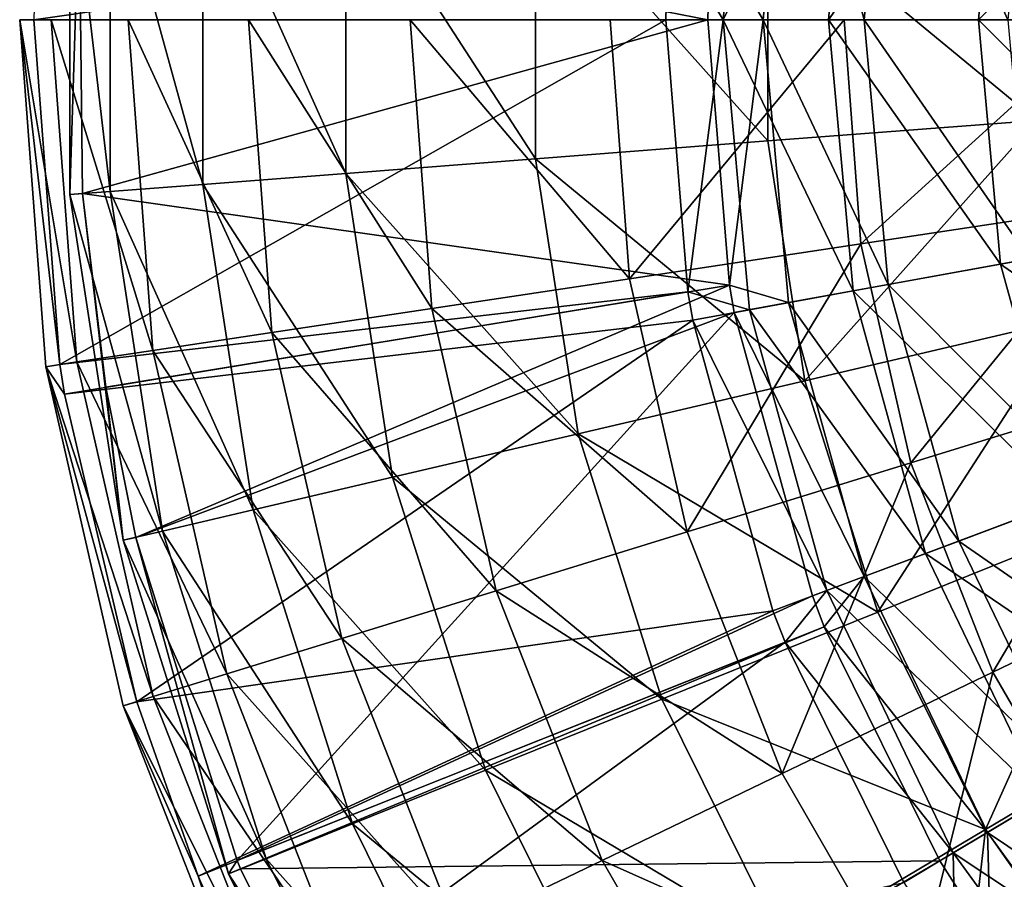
# Model space of a CAD drawing. Extents: x 1 to 221, y -110 to 110.
# Tile 3 of 73: x 1 to 48, y -41 to 0. Entities that reach past the tile are written whole.
import ezdxf

# ---------------------------------------------------------------- set-up
doc = ezdxf.new("R2010")
doc.units = 0
doc.header["$LTSCALE"] = 25.4
doc.layers.get('0').update_dxf_attribs({"color": 13, "linetype": 'CONTINUOUS'})

# ---------------------------------------------------------------- blocks, each defined once
blk = doc.blocks.new('CAMELEON-PEAR-L-8532_STL_1')
at = {"color": 254}
mesh = blk.add_polyface(dxfattribs=at)
corners = [(35.624, 13.707, 397.577), (31.787, 4.303, 384.128), (34.39, 0, 397.577)]
mesh.append_faces([[corners[k] for k in face] for face in [(0, 1, 2)]], dxfattribs={"color": 254})
mesh = blk.add_polyface(dxfattribs=at)
corners = [(40.521, 12.818, 410.363), (34.39, 0, 397.577), (39.368, 0, 410.363), (35.624, 13.707, 397.577)]
mesh.append_faces([[corners[k] for k in face] for face in [(0, 1, 2), (1, 0, 3)]], dxfattribs={"vtx0": -1, "color": 254})
mesh = blk.add_polyface(dxfattribs=at)
corners = [(37.476, 13.371, 396.888), (36.273, 0, 396.888), (33.771, 4.196, 383.901)]
mesh.append_faces([[corners[k] for k in face] for face in [(0, 1, 2)]], dxfattribs={"color": 254})
mesh = blk.add_polyface(dxfattribs=at)
corners = [(37.476, 13.371, 396.888), (41.047, 0, 409.245), (36.273, 0, 396.888), (42.174, 12.518, 409.245)]
mesh.append_faces([[corners[k] for k in face] for face in [(0, 1, 2), (1, 0, 3)]], dxfattribs={"vtx0": -1, "color": 254})
mesh = blk.add_polyface(dxfattribs=at)
corners = [(47.497, 11.552, 422.111), (39.368, 0, 410.363), (46.457, 0, 422.111), (40.521, 12.818, 410.363)]
mesh.append_faces([[corners[k] for k in face] for face in [(0, 1, 2), (1, 0, 3)]], dxfattribs={"vtx0": -1, "color": 254})
mesh = blk.add_polyface(dxfattribs=at)
corners = [(42.174, 12.518, 409.245), (47.844, 0, 420.616), (41.047, 0, 409.245), (48.862, 11.305, 420.616)]
mesh.append_faces([[corners[k] for k in face] for face in [(0, 1, 2), (1, 0, 3)]], dxfattribs={"vtx0": -1, "color": 254})
mesh = blk.add_polyface(dxfattribs=at)
corners = [(56.345, 9.946, 432.474), (46.457, 0, 422.111), (55.45, 0, 432.474), (47.497, 11.552, 422.111)]
mesh.append_faces([[corners[k] for k in face] for face in [(0, 1, 2), (1, 0, 3)]], dxfattribs={"vtx0": -1, "color": 254})
mesh = blk.add_polyface(dxfattribs=at)
corners = [(3.501, 8.265, 105.791), (3.954, 5.812, 122.31), (3.501, -8.265, 105.791)]
mesh.append_faces([[corners[k] for k in face] for face in [(0, 1, 2)]], dxfattribs={"color": 254})
mesh = blk.add_polyface(dxfattribs=at)
corners = [(5.409, -8.119, 89.371), (3.501, 8.265, 105.791), (3.501, -8.265, 105.791), (5.409, 8.119, 89.371)]
mesh.append_faces([[corners[k] for k in face] for face in [(0, 1, 2), (1, 0, 3)]], dxfattribs={"vtx0": -1, "color": 254})
mesh = blk.add_polyface(dxfattribs=at)
corners = [(9.792, -7.782, 73.436), (5.409, 8.119, 89.371), (5.409, -8.119, 89.371), (9.792, 7.782, 73.436)]
mesh.append_faces([[corners[k] for k in face] for face in [(0, 1, 2), (1, 0, 3)]], dxfattribs={"vtx0": -1, "color": 254})
mesh = blk.add_polyface(dxfattribs=at)
corners = [(16.547, -7.263, 58.358), (9.792, 7.782, 73.436), (9.792, -7.782, 73.436), (16.547, 7.263, 58.358)]
mesh.append_faces([[corners[k] for k in face] for face in [(0, 1, 2), (1, 0, 3)]], dxfattribs={"vtx0": -1, "color": 254})
mesh = blk.add_polyface(dxfattribs=at)
corners = [(25.517, -6.575, 44.489), (16.547, 7.263, 58.358), (16.547, -7.263, 58.358), (25.517, 6.575, 44.489)]
mesh.append_faces([[corners[k] for k in face] for face in [(0, 1, 2), (1, 0, 3)]], dxfattribs={"vtx0": -1, "color": 254})
mesh = blk.add_polyface(dxfattribs=at)
corners = [(36.491, -5.732, 32.156), (25.517, 6.575, 44.489), (25.517, -6.575, 44.489), (36.491, 5.732, 32.156)]
mesh.append_faces([[corners[k] for k in face] for face in [(0, 1, 2), (1, 0, 3)]], dxfattribs={"vtx0": -1, "color": 254})
mesh = blk.add_polyface(dxfattribs=at)
corners = [(31.787, 4.303, 384.128), (1.81, 0, 122.537), (31.671, 0, 384.128), (1.97, 5.92, 122.537)]
mesh.append_faces([[corners[k] for k in face] for face in [(0, 1, 2), (1, 0, 3)]], dxfattribs={"vtx0": -1, "color": 254})
mesh = blk.add_polyface(dxfattribs=at)
corners = [(3.954, 5.812, 122.31), (4.112, -8.218, 122.31), (3.501, -8.265, 105.791)]
mesh.append_faces([[corners[k] for k in face] for face in [(0, 1, 2)]], dxfattribs={"color": 254})
mesh = blk.add_polyface(dxfattribs=at)
corners = [(3.954, 5.812, 122.31), (33.771, 4.196, 383.901), (33.658, 0, 383.901)]
mesh.append_faces([[corners[k] for k in face] for face in [(0, 1, 2)]], dxfattribs={"color": 254})
mesh = blk.add_polyface(dxfattribs=at)
corners = [(3.954, 5.812, 122.31), (33.658, 0, 383.901), (4.112, -8.218, 122.31)]
mesh.append_faces([[corners[k] for k in face] for face in [(0, 1, 2)]], dxfattribs={"color": 254})
mesh = blk.add_polyface(dxfattribs=at)
corners = [(49.212, -4.756, 21.645), (36.491, 5.732, 32.156), (36.491, -5.732, 32.156), (49.212, 4.756, 21.645)]
mesh.append_faces([[corners[k] for k in face] for face in [(0, 1, 2), (1, 0, 3)]], dxfattribs={"vtx0": -1, "color": 254})
mesh = blk.add_polyface(dxfattribs=at)
corners = [(31.787, 4.303, 384.128), (31.671, 0, 384.128), (34.39, 0, 397.577)]
mesh.append_faces([[corners[k] for k in face] for face in [(0, 1, 2)]], dxfattribs={"color": 254})
mesh = blk.add_polyface(dxfattribs=at)
corners = [(33.771, 4.196, 383.901), (36.273, 0, 396.888), (33.658, 0, 383.901)]
mesh.append_faces([[corners[k] for k in face] for face in [(0, 1, 2)]], dxfattribs={"color": 254})
mesh = blk.add_polyface(dxfattribs=at)
corners = [(11.952, 0, 62.4), (20.618, -13.646, 48.99), (13.06, -14.785, 62.4), (19.595, 0, 48.99)]
mesh.append_faces([[corners[k] for k in face] for face in [(0, 1, 2), (1, 0, 3)]], dxfattribs={"vtx0": -1, "color": 254})
mesh = blk.add_polyface(dxfattribs=at)
corners = [(19.595, 0, 48.99), (29.957, -12.239, 36.78), (20.618, -13.646, 48.99), (29.039, 0, 36.78)]
mesh.append_faces([[corners[k] for k in face] for face in [(0, 1, 2), (1, 0, 3)]], dxfattribs={"vtx0": -1, "color": 254})
mesh = blk.add_polyface(dxfattribs=at)
corners = [(40.099, 0, 26.012), (29.957, -12.239, 36.78), (29.039, 0, 36.78), (40.893, -10.59, 26.012)]
mesh.append_faces([[corners[k] for k in face] for face in [(0, 1, 2), (1, 0, 3)]], dxfattribs={"vtx0": -1, "color": 254})
mesh = blk.add_polyface(dxfattribs=at)
corners = [(52.556, 0, 16.897), (40.893, -10.59, 26.012), (40.099, 0, 26.012), (53.211, -8.734, 16.897)]
mesh.append_faces([[corners[k] for k in face] for face in [(0, 1, 2), (1, 0, 3)]], dxfattribs={"vtx0": -1, "color": 254})
mesh = blk.add_polyface(dxfattribs=at)
corners = [(3.031, -16.297, 122.537), (1.139, 0, 107.115), (2.368, -16.397, 107.115), (1.81, 0, 122.537)]
mesh.append_faces([[corners[k] for k in face] for face in [(0, 1, 2), (1, 0, 3)]], dxfattribs={"vtx0": -1, "color": 254})
mesh = blk.add_polyface(dxfattribs=at)
corners = [(1.139, 0, 107.115), (3.844, -16.174, 91.752), (2.368, -16.397, 107.115), (2.632, 0, 91.752)]
mesh.append_faces([[corners[k] for k in face] for face in [(0, 1, 2), (1, 0, 3)]], dxfattribs={"vtx0": -1, "color": 254})
mesh = blk.add_polyface(dxfattribs=at)
corners = [(1.81, 0, 122.537), (3.031, -16.297, 122.537), (31.671, 0, 384.128)]
mesh.append_faces([[corners[k] for k in face] for face in [(0, 1, 2)]], dxfattribs={"color": 254})
mesh = blk.add_polyface(dxfattribs=at)
corners = [(2.632, 0, 91.752), (7.432, -15.634, 76.749), (3.844, -16.174, 91.752), (6.26, 0, 76.749)]
mesh.append_faces([[corners[k] for k in face] for face in [(0, 1, 2), (1, 0, 3)]], dxfattribs={"vtx0": -1, "color": 254})
mesh = blk.add_polyface(dxfattribs=at)
corners = [(31.671, 0, 384.128), (3.031, -16.297, 122.537), (32.718, -12.859, 384.128)]
mesh.append_faces([[corners[k] for k in face] for face in [(0, 1, 2)]], dxfattribs={"color": 254})
mesh = blk.add_polyface(dxfattribs=at)
corners = [(33.658, 0, 383.901), (34.679, -12.538, 383.901), (4.112, -8.218, 122.31)]
mesh.append_faces([[corners[k] for k in face] for face in [(0, 1, 2)]], dxfattribs={"color": 254})
mesh = blk.add_polyface(dxfattribs=at)
corners = [(6.26, 0, 76.749), (13.06, -14.785, 62.4), (7.432, -15.634, 76.749), (11.952, 0, 62.4)]
mesh.append_faces([[corners[k] for k in face] for face in [(0, 1, 2), (1, 0, 3)]], dxfattribs={"vtx0": -1, "color": 254})
mesh = blk.add_polyface(dxfattribs=at)
corners = [(31.671, 0, 384.128), (32.718, -12.859, 384.128), (34.39, 0, 397.577)]
mesh.append_faces([[corners[k] for k in face] for face in [(0, 1, 2)]], dxfattribs={"color": 254})
mesh = blk.add_polyface(dxfattribs=at)
corners = [(34.39, 0, 397.577), (32.718, -12.859, 384.128), (35.624, -13.707, 397.577)]
mesh.append_faces([[corners[k] for k in face] for face in [(0, 1, 2)]], dxfattribs={"color": 254})
mesh = blk.add_polyface(dxfattribs=at)
corners = [(36.273, 0, 396.888), (34.679, -12.538, 383.901), (33.658, 0, 383.901)]
mesh.append_faces([[corners[k] for k in face] for face in [(0, 1, 2)]], dxfattribs={"color": 254})
mesh = blk.add_polyface(dxfattribs=at)
corners = [(40.521, -12.818, 410.363), (34.39, 0, 397.577), (35.624, -13.707, 397.577), (39.368, 0, 410.363)]
mesh.append_faces([[corners[k] for k in face] for face in [(0, 1, 2), (1, 0, 3)]], dxfattribs={"vtx0": -1, "color": 254})
mesh = blk.add_polyface(dxfattribs=at)
corners = [(36.273, 0, 396.888), (37.476, -13.371, 396.888), (34.679, -12.538, 383.901)]
mesh.append_faces([[corners[k] for k in face] for face in [(0, 1, 2)]], dxfattribs={"color": 254})
mesh = blk.add_polyface(dxfattribs=at)
corners = [(36.273, 0, 396.888), (42.174, -12.518, 409.245), (37.476, -13.371, 396.888), (41.047, 0, 409.245)]
mesh.append_faces([[corners[k] for k in face] for face in [(0, 1, 2), (1, 0, 3)]], dxfattribs={"vtx0": -1, "color": 254})
mesh = blk.add_polyface(dxfattribs=at)
corners = [(47.497, -11.552, 422.111), (39.368, 0, 410.363), (40.521, -12.818, 410.363), (46.457, 0, 422.111)]
mesh.append_faces([[corners[k] for k in face] for face in [(0, 1, 2), (1, 0, 3)]], dxfattribs={"vtx0": -1, "color": 254})
mesh = blk.add_polyface(dxfattribs=at)
corners = [(41.047, 0, 409.245), (48.862, -11.305, 420.616), (42.174, -12.518, 409.245), (47.844, 0, 420.616)]
mesh.append_faces([[corners[k] for k in face] for face in [(0, 1, 2), (1, 0, 3)]], dxfattribs={"vtx0": -1, "color": 254})
mesh = blk.add_polyface(dxfattribs=at)
corners = [(56.345, -9.946, 432.474), (46.457, 0, 422.111), (47.497, -11.552, 422.111), (55.45, 0, 432.474)]
mesh.append_faces([[corners[k] for k in face] for face in [(0, 1, 2), (1, 0, 3)]], dxfattribs={"vtx0": -1, "color": 254})
mesh = blk.add_polyface(dxfattribs=at)
corners = [(38.241, -17.062, 32.156), (49.212, -4.756, 21.645), (36.491, -5.732, 32.156), (50.664, -14.155, 21.645)]
mesh.append_faces([[corners[k] for k in face] for face in [(0, 1, 2), (1, 0, 3)]], dxfattribs={"vtx0": -1, "color": 254})
mesh = blk.add_polyface(dxfattribs=at)
corners = [(38.241, -17.062, 32.156), (25.517, -6.575, 44.489), (27.524, -19.57, 44.489), (36.491, -5.732, 32.156)]
mesh.append_faces([[corners[k] for k in face] for face in [(0, 1, 2), (1, 0, 3)]], dxfattribs={"vtx0": -1, "color": 254})
mesh = blk.add_polyface(dxfattribs=at)
corners = [(27.524, -19.57, 44.489), (16.547, -7.263, 58.358), (18.765, -21.62, 58.358), (25.517, -6.575, 44.489)]
mesh.append_faces([[corners[k] for k in face] for face in [(0, 1, 2), (1, 0, 3)]], dxfattribs={"vtx0": -1, "color": 254})
mesh = blk.add_polyface(dxfattribs=at)
corners = [(18.765, -21.62, 58.358), (9.792, -7.782, 73.436), (12.168, -23.164, 73.436), (16.547, -7.263, 58.358)]
mesh.append_faces([[corners[k] for k in face] for face in [(0, 1, 2), (1, 0, 3)]], dxfattribs={"vtx0": -1, "color": 254})
mesh = blk.add_polyface(dxfattribs=at)
corners = [(12.168, -23.164, 73.436), (5.409, -8.119, 89.371), (7.887, -24.165, 89.371), (9.792, -7.782, 73.436)]
mesh.append_faces([[corners[k] for k in face] for face in [(0, 1, 2), (1, 0, 3)]], dxfattribs={"vtx0": -1, "color": 254})
mesh = blk.add_polyface(dxfattribs=at)
corners = [(7.887, -24.165, 89.371), (3.501, -8.265, 105.791), (6.024, -24.602, 105.791), (5.409, -8.119, 89.371)]
mesh.append_faces([[corners[k] for k in face] for face in [(0, 1, 2), (1, 0, 3)]], dxfattribs={"vtx0": -1, "color": 254})
mesh = blk.add_polyface(dxfattribs=at)
corners = [(4.112, -8.218, 122.31), (6.024, -24.602, 105.791), (3.501, -8.265, 105.791)]
mesh.append_faces([[corners[k] for k in face] for face in [(0, 1, 2)]], dxfattribs={"color": 254})
mesh = blk.add_polyface(dxfattribs=at)
corners = [(4.112, -8.218, 122.31), (5.211, -17.369, 122.31), (6.024, -24.602, 105.791)]
mesh.append_faces([[corners[k] for k in face] for face in [(0, 1, 2)]], dxfattribs={"color": 254})
mesh = blk.add_polyface(dxfattribs=at)
corners = [(4.112, -8.218, 122.31), (34.679, -12.538, 383.901), (5.211, -17.369, 122.31)]
mesh.append_faces([[corners[k] for k in face] for face in [(0, 1, 2)]], dxfattribs={"color": 254})
mesh = blk.add_polyface(dxfattribs=at)
corners = [(53.211, -8.734, 16.897), (43.256, -20.944, 26.012), (40.893, -10.59, 26.012), (55.16, -17.272, 16.897)]
mesh.append_faces([[corners[k] for k in face] for face in [(0, 1, 2), (1, 0, 3)]], dxfattribs={"vtx0": -1, "color": 254})
mesh = blk.add_polyface(dxfattribs=at)
corners = [(59.002, -19.573, 432.474), (47.497, -11.552, 422.111), (50.583, -22.733, 422.111), (56.345, -9.946, 432.474)]
mesh.append_faces([[corners[k] for k in face] for face in [(0, 1, 2), (1, 0, 3)]], dxfattribs={"vtx0": -1, "color": 254})
mesh = blk.add_polyface(dxfattribs=at)
corners = [(40.893, -10.59, 26.012), (32.688, -24.204, 36.78), (29.957, -12.239, 36.78), (43.256, -20.944, 26.012)]
mesh.append_faces([[corners[k] for k in face] for face in [(0, 1, 2), (1, 0, 3)]], dxfattribs={"vtx0": -1, "color": 254})
mesh = blk.add_polyface(dxfattribs=at)
corners = [(50.583, -22.733, 422.111), (40.521, -12.818, 410.363), (43.945, -25.224, 410.363), (47.497, -11.552, 422.111)]
mesh.append_faces([[corners[k] for k in face] for face in [(0, 1, 2), (1, 0, 3)]], dxfattribs={"vtx0": -1, "color": 254})
mesh = blk.add_polyface(dxfattribs=at)
corners = [(42.174, -12.518, 409.245), (51.881, -22.246, 420.616), (45.518, -24.634, 409.245), (48.862, -11.305, 420.616)]
mesh.append_faces([[corners[k] for k in face] for face in [(0, 1, 2), (1, 0, 3)]], dxfattribs={"vtx0": -1, "color": 254})
mesh = blk.add_polyface(dxfattribs=at)
corners = [(34.679, -12.538, 383.901), (6.621, -24.462, 122.31), (5.211, -17.369, 122.31)]
mesh.append_faces([[corners[k] for k in face] for face in [(0, 1, 2)]], dxfattribs={"color": 254})
mesh = blk.add_polyface(dxfattribs=at)
corners = [(34.679, -12.538, 383.901), (34.903, -13.838, 383.901), (6.621, -24.462, 122.31)]
mesh.append_faces([[corners[k] for k in face] for face in [(0, 1, 2)]], dxfattribs={"color": 254})
mesh = blk.add_polyface(dxfattribs=at)
corners = [(20.618, -13.646, 48.99), (32.688, -24.204, 36.78), (23.663, -26.988, 48.99), (29.957, -12.239, 36.78)]
mesh.append_faces([[corners[k] for k in face] for face in [(0, 1, 2), (1, 0, 3)]], dxfattribs={"vtx0": -1, "color": 254})
mesh = blk.add_polyface(dxfattribs=at)
corners = [(34.679, -12.538, 383.901), (37.476, -13.371, 396.888), (34.903, -13.838, 383.901)]
mesh.append_faces([[corners[k] for k in face] for face in [(0, 1, 2)]], dxfattribs={"color": 254})
mesh = blk.add_polyface(dxfattribs=at)
corners = [(37.476, -13.371, 396.888), (45.518, -24.634, 409.245), (41.047, -26.312, 396.888), (42.174, -12.518, 409.245)]
mesh.append_faces([[corners[k] for k in face] for face in [(0, 1, 2), (1, 0, 3)]], dxfattribs={"vtx0": -1, "color": 254})
mesh = blk.add_polyface(dxfattribs=at)
corners = [(32.718, -12.859, 384.128), (3.031, -16.297, 122.537), (3.25, -17.69, 122.537)]
mesh.append_faces([[corners[k] for k in face] for face in [(0, 1, 2)]], dxfattribs={"color": 254})
mesh = blk.add_polyface(dxfattribs=at)
corners = [(32.718, -12.859, 384.128), (3.25, -17.69, 122.537), (32.948, -14.192, 384.128)]
mesh.append_faces([[corners[k] for k in face] for face in [(0, 1, 2)]], dxfattribs={"color": 254})
mesh = blk.add_polyface(dxfattribs=at)
corners = [(32.718, -12.859, 384.128), (32.948, -14.192, 384.128), (35.624, -13.707, 397.577)]
mesh.append_faces([[corners[k] for k in face] for face in [(0, 1, 2)]], dxfattribs={"color": 254})
mesh = blk.add_polyface(dxfattribs=at)
corners = [(43.945, -25.224, 410.363), (35.624, -13.707, 397.577), (39.285, -26.973, 397.577), (40.521, -12.818, 410.363)]
mesh.append_faces([[corners[k] for k in face] for face in [(0, 1, 2), (1, 0, 3)]], dxfattribs={"vtx0": -1, "color": 254})
mesh = blk.add_polyface(dxfattribs=at)
corners = [(34.903, -13.838, 383.901), (41.047, -26.312, 396.888), (38.599, -27.23, 383.901), (37.476, -13.371, 396.888)]
mesh.append_faces([[corners[k] for k in face] for face in [(0, 1, 2), (1, 0, 3)]], dxfattribs={"vtx0": -1, "color": 254})
mesh = blk.add_polyface(dxfattribs=at)
corners = [(34.903, -13.838, 383.901), (11.422, -39.737, 122.31), (6.621, -24.462, 122.31)]
mesh.append_faces([[corners[k] for k in face] for face in [(0, 1, 2)]], dxfattribs={"color": 254})
mesh = blk.add_polyface(dxfattribs=at)
corners = [(34.903, -13.838, 383.901), (38.599, -27.23, 383.901), (11.422, -39.737, 122.31)]
mesh.append_faces([[corners[k] for k in face] for face in [(0, 1, 2)]], dxfattribs={"color": 254})
mesh = blk.add_polyface(dxfattribs=at)
corners = [(13.06, -14.785, 62.4), (23.663, -26.988, 48.99), (16.359, -29.24, 62.4), (20.618, -13.646, 48.99)]
mesh.append_faces([[corners[k] for k in face] for face in [(0, 1, 2), (1, 0, 3)]], dxfattribs={"vtx0": -1, "color": 254})
mesh = blk.add_polyface(dxfattribs=at)
corners = [(39.285, -26.973, 397.577), (32.948, -14.192, 384.128), (36.739, -27.929, 384.128), (35.624, -13.707, 397.577)]
mesh.append_faces([[corners[k] for k in face] for face in [(0, 1, 2), (1, 0, 3)]], dxfattribs={"vtx0": -1, "color": 254})
mesh = blk.add_polyface(dxfattribs=at)
corners = [(32.948, -14.192, 384.128), (3.25, -17.69, 122.537), (6.668, -32.23, 122.537)]
mesh.append_faces([[corners[k] for k in face] for face in [(0, 1, 2)]], dxfattribs={"color": 254})
mesh = blk.add_polyface(dxfattribs=at)
corners = [(32.948, -14.192, 384.128), (6.668, -32.23, 122.537), (36.739, -27.929, 384.128)]
mesh.append_faces([[corners[k] for k in face] for face in [(0, 1, 2)]], dxfattribs={"color": 254})
mesh = blk.add_polyface(dxfattribs=at)
corners = [(41.7, -27.993, 32.156), (50.664, -14.155, 21.645), (38.241, -17.062, 32.156), (53.534, -23.223, 21.645)]
mesh.append_faces([[corners[k] for k in face] for face in [(0, 1, 2), (1, 0, 3)]], dxfattribs={"vtx0": -1, "color": 254})
mesh = blk.add_polyface(dxfattribs=at)
corners = [(7.432, -15.634, 76.749), (16.359, -29.24, 62.4), (10.921, -30.918, 76.749), (13.06, -14.785, 62.4)]
mesh.append_faces([[corners[k] for k in face] for face in [(0, 1, 2), (1, 0, 3)]], dxfattribs={"vtx0": -1, "color": 254})
mesh = blk.add_polyface(dxfattribs=at)
corners = [(3.844, -16.174, 91.752), (10.921, -30.918, 76.749), (7.454, -31.987, 91.752), (7.432, -15.634, 76.749)]
mesh.append_faces([[corners[k] for k in face] for face in [(0, 1, 2), (1, 0, 3)]], dxfattribs={"vtx0": -1, "color": 254})
mesh = blk.add_polyface(dxfattribs=at)
corners = [(2.368, -16.397, 107.115), (7.454, -31.987, 91.752), (6.027, -32.428, 107.115), (3.844, -16.174, 91.752)]
mesh.append_faces([[corners[k] for k in face] for face in [(0, 1, 2), (1, 0, 3)]], dxfattribs={"vtx0": -1, "color": 254})
mesh = blk.add_polyface(dxfattribs=at)
corners = [(3.031, -16.297, 122.537), (2.368, -16.397, 107.115), (3.25, -17.69, 122.537)]
mesh.append_faces([[corners[k] for k in face] for face in [(0, 1, 2)]], dxfattribs={"color": 254})
mesh = blk.add_polyface(dxfattribs=at)
corners = [(2.368, -16.397, 107.115), (6.027, -32.428, 107.115), (6.668, -32.23, 122.537)]
mesh.append_faces([[corners[k] for k in face] for face in [(0, 1, 2)]], dxfattribs={"color": 254})
mesh = blk.add_polyface(dxfattribs=at)
corners = [(2.368, -16.397, 107.115), (6.668, -32.23, 122.537), (3.25, -17.69, 122.537)]
mesh.append_faces([[corners[k] for k in face] for face in [(0, 1, 2)]], dxfattribs={"color": 254})
mesh = blk.add_polyface(dxfattribs=at)
corners = [(41.7, -27.993, 32.156), (27.524, -19.57, 44.489), (31.492, -32.107, 44.489), (38.241, -17.062, 32.156)]
mesh.append_faces([[corners[k] for k in face] for face in [(0, 1, 2), (1, 0, 3)]], dxfattribs={"vtx0": -1, "color": 254})
mesh = blk.add_polyface(dxfattribs=at)
corners = [(5.211, -17.369, 122.31), (6.621, -24.462, 122.31), (6.024, -24.602, 105.791)]
mesh.append_faces([[corners[k] for k in face] for face in [(0, 1, 2)]], dxfattribs={"color": 254})
mesh = blk.add_polyface(dxfattribs=at)
corners = [(55.16, -17.272, 16.897), (47.136, -30.83, 26.012), (43.256, -20.944, 26.012), (58.36, -25.425, 16.897)]
mesh.append_faces([[corners[k] for k in face] for face in [(0, 1, 2), (1, 0, 3)]], dxfattribs={"vtx0": -1, "color": 254})
mesh = blk.add_polyface(dxfattribs=at)
corners = [(31.492, -32.107, 44.489), (18.765, -21.62, 58.358), (23.148, -35.47, 58.358), (27.524, -19.57, 44.489)]
mesh.append_faces([[corners[k] for k in face] for face in [(0, 1, 2), (1, 0, 3)]], dxfattribs={"vtx0": -1, "color": 254})
mesh = blk.add_polyface(dxfattribs=at)
corners = [(43.256, -20.944, 26.012), (37.171, -35.628, 36.78), (32.688, -24.204, 36.78), (47.136, -30.83, 26.012)]
mesh.append_faces([[corners[k] for k in face] for face in [(0, 1, 2), (1, 0, 3)]], dxfattribs={"vtx0": -1, "color": 254})
mesh = blk.add_polyface(dxfattribs=at)
corners = [(23.148, -35.47, 58.358), (12.168, -23.164, 73.436), (16.864, -38.003, 73.436), (18.765, -21.62, 58.358)]
mesh.append_faces([[corners[k] for k in face] for face in [(0, 1, 2), (1, 0, 3)]], dxfattribs={"vtx0": -1, "color": 254})
mesh = blk.add_polyface(dxfattribs=at)
corners = [(45.518, -24.634, 409.245), (56.806, -32.472, 420.616), (50.971, -35.958, 409.245), (51.881, -22.246, 420.616)]
mesh.append_faces([[corners[k] for k in face] for face in [(0, 1, 2), (1, 0, 3)]], dxfattribs={"vtx0": -1, "color": 254})
mesh = blk.add_polyface(dxfattribs=at)
corners = [(55.615, -33.183, 422.111), (43.945, -25.224, 410.363), (49.529, -36.819, 410.363), (50.583, -22.733, 422.111)]
mesh.append_faces([[corners[k] for k in face] for face in [(0, 1, 2), (1, 0, 3)]], dxfattribs={"vtx0": -1, "color": 254})
mesh = blk.add_polyface(dxfattribs=at)
corners = [(16.864, -38.003, 73.436), (7.887, -24.165, 89.371), (12.787, -39.646, 89.371), (12.168, -23.164, 73.436)]
mesh.append_faces([[corners[k] for k in face] for face in [(0, 1, 2), (1, 0, 3)]], dxfattribs={"vtx0": -1, "color": 254})
mesh = blk.add_polyface(dxfattribs=at)
corners = [(46.787, -38.267, 32.156), (53.534, -23.223, 21.645), (41.7, -27.993, 32.156), (57.754, -31.747, 21.645)]
mesh.append_faces([[corners[k] for k in face] for face in [(0, 1, 2), (1, 0, 3)]], dxfattribs={"vtx0": -1, "color": 254})
mesh = blk.add_polyface(dxfattribs=at)
corners = [(12.787, -39.646, 89.371), (6.024, -24.602, 105.791), (11.011, -40.361, 105.791), (7.887, -24.165, 89.371)]
mesh.append_faces([[corners[k] for k in face] for face in [(0, 1, 2), (1, 0, 3)]], dxfattribs={"vtx0": -1, "color": 254})
mesh = blk.add_polyface(dxfattribs=at)
corners = [(6.621, -24.462, 122.31), (11.011, -40.361, 105.791), (6.024, -24.602, 105.791)]
mesh.append_faces([[corners[k] for k in face] for face in [(0, 1, 2)]], dxfattribs={"color": 254})
mesh = blk.add_polyface(dxfattribs=at)
corners = [(6.621, -24.462, 122.31), (11.422, -39.737, 122.31), (11.011, -40.361, 105.791)]
mesh.append_faces([[corners[k] for k in face] for face in [(0, 1, 2)]], dxfattribs={"color": 254})
mesh = blk.add_polyface(dxfattribs=at)
corners = [(23.663, -26.988, 48.99), (37.171, -35.628, 36.78), (28.662, -39.726, 48.99), (32.688, -24.204, 36.78)]
mesh.append_faces([[corners[k] for k in face] for face in [(0, 1, 2), (1, 0, 3)]], dxfattribs={"vtx0": -1, "color": 254})
mesh = blk.add_polyface(dxfattribs=at)
corners = [(41.047, -26.312, 396.888), (50.971, -35.958, 409.245), (46.872, -38.407, 396.888), (45.518, -24.634, 409.245)]
mesh.append_faces([[corners[k] for k in face] for face in [(0, 1, 2), (1, 0, 3)]], dxfattribs={"vtx0": -1, "color": 254})
mesh = blk.add_polyface(dxfattribs=at)
corners = [(49.529, -36.819, 410.363), (39.285, -26.973, 397.577), (45.256, -39.372, 397.577), (43.945, -25.224, 410.363)]
mesh.append_faces([[corners[k] for k in face] for face in [(0, 1, 2), (1, 0, 3)]], dxfattribs={"vtx0": -1, "color": 254})
mesh = blk.add_polyface(dxfattribs=at)
corners = [(58.36, -25.425, 16.897), (52.446, -40.027, 26.012), (47.136, -30.83, 26.012), (62.739, -33.009, 16.897)]
mesh.append_faces([[corners[k] for k in face] for face in [(0, 1, 2), (1, 0, 3)]], dxfattribs={"vtx0": -1, "color": 254})
mesh = blk.add_polyface(dxfattribs=at)
corners = [(41.047, -26.312, 396.888), (39.162, -28.684, 383.901), (38.599, -27.23, 383.901)]
mesh.append_faces([[corners[k] for k in face] for face in [(0, 1, 2)]], dxfattribs={"color": 254})
mesh = blk.add_polyface(dxfattribs=at)
corners = [(41.047, -26.312, 396.888), (46.872, -38.407, 396.888), (39.162, -28.684, 383.901)]
mesh.append_faces([[corners[k] for k in face] for face in [(0, 1, 2)]], dxfattribs={"color": 254})
mesh = blk.add_polyface(dxfattribs=at)
corners = [(16.359, -29.24, 62.4), (28.662, -39.726, 48.99), (21.776, -43.042, 62.4), (23.663, -26.988, 48.99)]
mesh.append_faces([[corners[k] for k in face] for face in [(0, 1, 2), (1, 0, 3)]], dxfattribs={"vtx0": -1, "color": 254})
mesh = blk.add_polyface(dxfattribs=at)
corners = [(39.285, -26.973, 397.577), (36.739, -27.929, 384.128), (37.316, -29.42, 384.128)]
mesh.append_faces([[corners[k] for k in face] for face in [(0, 1, 2)]], dxfattribs={"color": 254})
mesh = blk.add_polyface(dxfattribs=at)
corners = [(39.285, -26.973, 397.577), (37.316, -29.42, 384.128), (45.256, -39.372, 397.577)]
mesh.append_faces([[corners[k] for k in face] for face in [(0, 1, 2)]], dxfattribs={"color": 254})
mesh = blk.add_polyface(dxfattribs=at)
corners = [(38.599, -27.23, 383.901), (39.162, -28.684, 383.901), (11.422, -39.737, 122.31)]
mesh.append_faces([[corners[k] for k in face] for face in [(0, 1, 2)]], dxfattribs={"color": 254})
mesh = blk.add_polyface(dxfattribs=at)
corners = [(36.739, -27.929, 384.128), (6.668, -32.23, 122.537), (9.576, -40.473, 122.537)]
mesh.append_faces([[corners[k] for k in face] for face in [(0, 1, 2)]], dxfattribs={"color": 254})
mesh = blk.add_polyface(dxfattribs=at)
corners = [(36.739, -27.929, 384.128), (9.576, -40.473, 122.537), (37.316, -29.42, 384.128)]
mesh.append_faces([[corners[k] for k in face] for face in [(0, 1, 2)]], dxfattribs={"color": 254})
mesh = blk.add_polyface(dxfattribs=at)
corners = [(46.787, -38.267, 32.156), (31.492, -32.107, 44.489), (37.326, -43.891, 44.489), (41.7, -27.993, 32.156)]
mesh.append_faces([[corners[k] for k in face] for face in [(0, 1, 2), (1, 0, 3)]], dxfattribs={"vtx0": -1, "color": 254})
mesh = blk.add_polyface(dxfattribs=at)
corners = [(39.162, -28.684, 383.901), (11.58, -40.132, 122.31), (11.422, -39.737, 122.31)]
mesh.append_faces([[corners[k] for k in face] for face in [(0, 1, 2)]], dxfattribs={"color": 254})
mesh = blk.add_polyface(dxfattribs=at)
corners = [(11.58, -40.132, 122.31), (44.628, -39.748, 383.901), (18.873, -54.862, 122.31), (39.162, -28.684, 383.901)]
mesh.append_faces([[corners[k] for k in face] for face in [(0, 1, 2), (1, 0, 3)]], dxfattribs={"vtx0": -1, "color": 254})
mesh = blk.add_polyface(dxfattribs=at)
corners = [(39.162, -28.684, 383.901), (46.872, -38.407, 396.888), (44.628, -39.748, 383.901)]
mesh.append_faces([[corners[k] for k in face] for face in [(0, 1, 2)]], dxfattribs={"color": 254})
mesh = blk.add_polyface(dxfattribs=at)
corners = [(10.921, -30.918, 76.749), (21.776, -43.042, 62.4), (16.648, -45.512, 76.749), (16.359, -29.24, 62.4)]
mesh.append_faces([[corners[k] for k in face] for face in [(0, 1, 2), (1, 0, 3)]], dxfattribs={"vtx0": -1, "color": 254})
mesh = blk.add_polyface(dxfattribs=at)
corners = [(37.316, -29.42, 384.128), (9.576, -40.473, 122.537), (12.638, -47.443, 122.537)]
mesh.append_faces([[corners[k] for k in face] for face in [(0, 1, 2)]], dxfattribs={"color": 254})
mesh = blk.add_polyface(dxfattribs=at)
corners = [(37.316, -29.42, 384.128), (12.638, -47.443, 122.537), (42.922, -40.767, 384.128)]
mesh.append_faces([[corners[k] for k in face] for face in [(0, 1, 2)]], dxfattribs={"color": 254})
mesh = blk.add_polyface(dxfattribs=at)
corners = [(37.316, -29.42, 384.128), (42.922, -40.767, 384.128), (45.256, -39.372, 397.577)]
mesh.append_faces([[corners[k] for k in face] for face in [(0, 1, 2)]], dxfattribs={"color": 254})
mesh = blk.add_polyface(dxfattribs=at)
corners = [(7.454, -31.987, 91.752), (16.648, -45.512, 76.749), (13.379, -47.086, 91.752), (10.921, -30.918, 76.749)]
mesh.append_faces([[corners[k] for k in face] for face in [(0, 1, 2), (1, 0, 3)]], dxfattribs={"vtx0": -1, "color": 254})
mesh = blk.add_polyface(dxfattribs=at)
corners = [(47.136, -30.83, 26.012), (43.308, -46.257, 36.78), (37.171, -35.628, 36.78), (52.446, -40.027, 26.012)]
mesh.append_faces([[corners[k] for k in face] for face in [(0, 1, 2), (1, 0, 3)]], dxfattribs={"vtx0": -1, "color": 254})
mesh = blk.add_polyface(dxfattribs=at)
corners = [(6.027, -32.428, 107.115), (13.379, -47.086, 91.752), (12.034, -47.734, 107.115), (7.454, -31.987, 91.752)]
mesh.append_faces([[corners[k] for k in face] for face in [(0, 1, 2), (1, 0, 3)]], dxfattribs={"vtx0": -1, "color": 254})
mesh = blk.add_polyface(dxfattribs=at)
corners = [(53.383, -47.644, 32.156), (57.754, -31.747, 21.645), (46.787, -38.267, 32.156), (63.226, -39.527, 21.645)]
mesh.append_faces([[corners[k] for k in face] for face in [(0, 1, 2), (1, 0, 3)]], dxfattribs={"vtx0": -1, "color": 254})
mesh = blk.add_polyface(dxfattribs=at)
corners = [(6.668, -32.23, 122.537), (6.027, -32.428, 107.115), (9.576, -40.473, 122.537)]
mesh.append_faces([[corners[k] for k in face] for face in [(0, 1, 2)]], dxfattribs={"color": 254})
mesh = blk.add_polyface(dxfattribs=at)
corners = [(6.027, -32.428, 107.115), (12.034, -47.734, 107.115), (9.576, -40.473, 122.537)]
mesh.append_faces([[corners[k] for k in face] for face in [(0, 1, 2)]], dxfattribs={"color": 254})
mesh = blk.add_polyface(dxfattribs=at)
corners = [(37.326, -43.891, 44.489), (23.148, -35.47, 58.358), (29.594, -48.488, 58.358), (31.492, -32.107, 44.489)]
mesh.append_faces([[corners[k] for k in face] for face in [(0, 1, 2), (1, 0, 3)]], dxfattribs={"vtx0": -1, "color": 254})
mesh = blk.add_polyface(dxfattribs=at)
corners = [(29.594, -48.488, 58.358), (16.864, -38.003, 73.436), (23.77, -51.951, 73.436), (23.148, -35.47, 58.358)]
mesh.append_faces([[corners[k] for k in face] for face in [(0, 1, 2), (1, 0, 3)]], dxfattribs={"vtx0": -1, "color": 254})
mesh = blk.add_polyface(dxfattribs=at)
corners = [(28.662, -39.726, 48.99), (43.308, -46.257, 36.78), (35.505, -51.577, 48.99), (37.171, -35.628, 36.78)]
mesh.append_faces([[corners[k] for k in face] for face in [(0, 1, 2), (1, 0, 3)]], dxfattribs={"vtx0": -1, "color": 254})
mesh = blk.add_polyface(dxfattribs=at)
corners = [(46.872, -38.407, 396.888), (58.359, -46.126, 409.245), (54.763, -49.268, 396.888), (50.971, -35.958, 409.245)]
mesh.append_faces([[corners[k] for k in face] for face in [(0, 1, 2), (1, 0, 3)]], dxfattribs={"vtx0": -1, "color": 254})
mesh = blk.add_polyface(dxfattribs=at)
corners = [(57.094, -47.231, 410.363), (45.256, -39.372, 397.577), (53.346, -50.506, 397.577), (49.529, -36.819, 410.363)]
mesh.append_faces([[corners[k] for k in face] for face in [(0, 1, 2), (1, 0, 3)]], dxfattribs={"vtx0": -1, "color": 254})
mesh = blk.add_polyface(dxfattribs=at)
corners = [(23.77, -51.951, 73.436), (12.787, -39.646, 89.371), (19.991, -54.197, 89.371), (16.864, -38.003, 73.436)]
mesh.append_faces([[corners[k] for k in face] for face in [(0, 1, 2), (1, 0, 3)]], dxfattribs={"vtx0": -1, "color": 254})
mesh = blk.add_polyface(dxfattribs=at)
corners = [(44.892, -54.647, 44.489), (46.787, -38.267, 32.156), (37.326, -43.891, 44.489), (53.383, -47.644, 32.156)]
mesh.append_faces([[corners[k] for k in face] for face in [(0, 1, 2), (1, 0, 3)]], dxfattribs={"vtx0": -1, "color": 254})
mesh = blk.add_polyface(dxfattribs=at)
corners = [(46.872, -38.407, 396.888), (47.011, -43.49, 383.901), (44.628, -39.748, 383.901)]
mesh.append_faces([[corners[k] for k in face] for face in [(0, 1, 2)]], dxfattribs={"color": 254})
mesh = blk.add_polyface(dxfattribs=at)
corners = [(46.872, -38.407, 396.888), (54.763, -49.268, 396.888), (47.011, -43.49, 383.901)]
mesh.append_faces([[corners[k] for k in face] for face in [(0, 1, 2)]], dxfattribs={"color": 254})
mesh = blk.add_polyface(dxfattribs=at)
corners = [(45.256, -39.372, 397.577), (42.922, -40.767, 384.128), (45.367, -44.605, 384.128)]
mesh.append_faces([[corners[k] for k in face] for face in [(0, 1, 2)]], dxfattribs={"color": 254})
mesh = blk.add_polyface(dxfattribs=at)
corners = [(45.256, -39.372, 397.577), (45.367, -44.605, 384.128), (53.346, -50.506, 397.577)]
mesh.append_faces([[corners[k] for k in face] for face in [(0, 1, 2)]], dxfattribs={"color": 254})
mesh = blk.add_polyface(dxfattribs=at)
corners = [(19.991, -54.197, 89.371), (11.011, -40.361, 105.791), (18.346, -55.175, 105.791), (12.787, -39.646, 89.371)]
mesh.append_faces([[corners[k] for k in face] for face in [(0, 1, 2), (1, 0, 3)]], dxfattribs={"vtx0": -1, "color": 254})
mesh = blk.add_polyface(dxfattribs=at)
corners = [(11.422, -39.737, 122.31), (11.58, -40.132, 122.31), (11.011, -40.361, 105.791)]
mesh.append_faces([[corners[k] for k in face] for face in [(0, 1, 2)]], dxfattribs={"color": 254})
mesh = blk.add_polyface(dxfattribs=at)
corners = [(18.873, -54.862, 122.31), (47.011, -43.49, 383.901), (22.296, -60.248, 122.31), (44.628, -39.748, 383.901)]
mesh.append_faces([[corners[k] for k in face] for face in [(0, 1, 2), (1, 0, 3)]], dxfattribs={"vtx0": -1, "color": 254})
mesh = blk.add_polyface(dxfattribs=at)
corners = [(21.776, -43.042, 62.4), (35.505, -51.577, 48.99), (29.19, -55.883, 62.4), (28.662, -39.726, 48.99)]
mesh.append_faces([[corners[k] for k in face] for face in [(0, 1, 2), (1, 0, 3)]], dxfattribs={"vtx0": -1, "color": 254})
mesh = blk.add_polyface(dxfattribs=at)
corners = [(9.576, -40.473, 122.537), (12.034, -47.734, 107.115), (12.638, -47.443, 122.537)]
mesh.append_faces([[corners[k] for k in face] for face in [(0, 1, 2)]], dxfattribs={"color": 254})
mesh = blk.add_polyface(dxfattribs=at)
corners = [(11.011, -40.361, 105.791), (18.873, -54.862, 122.31), (18.346, -55.175, 105.791), (11.58, -40.132, 122.31)]
mesh.append_faces([[corners[k] for k in face] for face in [(0, 1, 2), (1, 0, 3)]], dxfattribs={"vtx0": -1, "color": 254})
mesh = blk.add_polyface(dxfattribs=at)
corners = [(52.446, -40.027, 26.012), (50.96, -55.852, 36.78), (43.308, -46.257, 36.78), (59.067, -48.33, 26.012)]
mesh.append_faces([[corners[k] for k in face] for face in [(0, 1, 2), (1, 0, 3)]], dxfattribs={"vtx0": -1, "color": 254})

msp = doc.modelspace()

# ---------------------------------------------------------------- block references
at = {"color": 0}
msp.add_blockref('CAMELEON-PEAR-L-8532_STL_1', (0, 0), dxfattribs=at)

doc.saveas('drawing.dxf')
